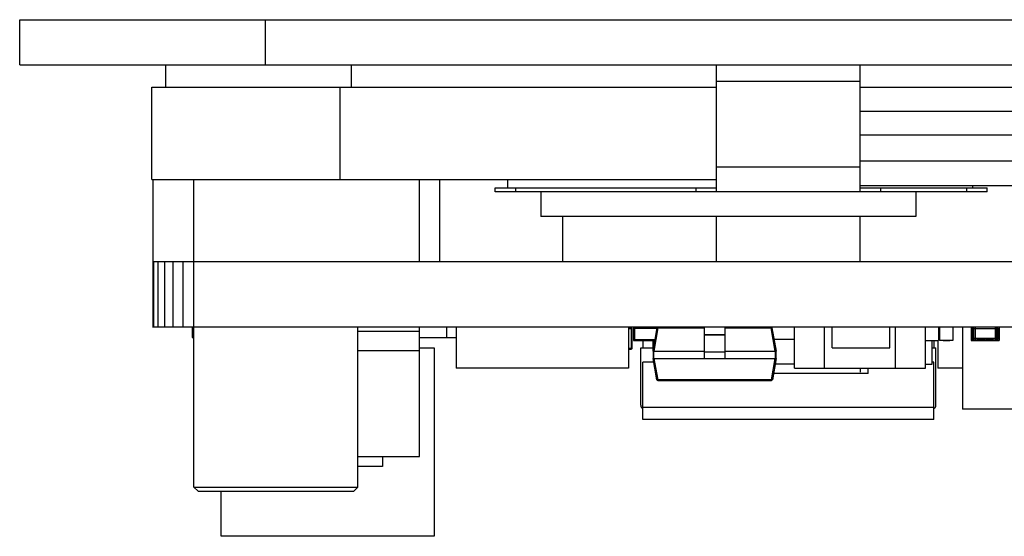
# Model space of a CAD drawing. Header units: inches. Extents: x -13 to 240, y -18 to 126.
# Tile 2 of 112: x 28 to 52, y -17 to -5. Entities that reach past the tile are written whole.
import ezdxf

# ---------------------------------------------------------------- set-up
doc = ezdxf.new("R2010")
doc.units = ezdxf.units.IN
doc.header["$LTSCALE"] = 1.21
doc.header["$MEASUREMENT"] = 0
doc.layers.get('0').update_dxf_attribs({"linetype": 'CONTINUOUS'})

msp = doc.modelspace()

# ---------------------------------------------------------------- linework, layer by layer
at = {"color": 7, "linetype": 'Continuous'}
for p, q in [((28.302, -5.606), (28.302, -4.506)), ((28.302, -4.506), (89.302, -4.506)), ((34.302, -5.606), (34.302, -4.506)), ((28.302, -5.606), (89.302, -5.606)), ((31.862, -5.606), (31.862, -6.156)), ((36.395, -6.156), (36.395, -5.606)), ((45.302, -8.706), (45.302, -5.606)), ((48.802, -8.706), (48.802, -5.606)), ((31.522, -8.406), (31.522, -6.156)), ((31.522, -6.156), (45.302, -6.156)), ((36.122, -8.406), (36.122, -6.156)), ((48.802, -6.01), (45.302, -6.01)), ((48.802, -6.156), (86.082, -6.156)), ((48.802, -6.735), (76.552, -6.735)), ((76.552, -7.326), (48.802, -7.326)), ((48.802, -8.106), (45.302, -8.106)), ((76.552, -7.956), (48.802, -7.956)), ((31.522, -8.406), (45.302, -8.406)), ((31.552, -8.406), (31.552, -12.006)), ((32.552, -15.906), (32.552, -8.406)), ((38.052, -10.406), (38.052, -8.406)), ((38.552, -10.406), (38.552, -8.406)), ((39.902, -8.706), (39.902, -8.606)), ((39.902, -8.606), (45.302, -8.606)), ((40.212, -8.606), (40.212, -8.406)), ((40.402, -8.706), (40.402, -8.606)), ((44.802, -8.706), (44.802, -8.606)), ((79.852, -8.556), (48.802, -8.556)), ((48.802, -8.606), (51.902, -8.606)), ((49.302, -8.606), (49.302, -8.706)), ((51.402, -8.706), (51.402, -8.606)), ((51.553, -8.606), (51.553, -8.556)), ((51.902, -8.706), (51.902, -8.606)), ((51.902, -8.706), (39.902, -8.706)), ((41.012, -8.706), (41.012, -9.306)), ((50.158, -8.706), (50.158, -9.306)), ((50.158, -9.306), (41.012, -9.306)), ((41.552, -10.406), (41.552, -9.306)), ((45.302, -10.406), (45.302, -9.306)), ((48.802, -10.406), (48.802, -9.306)), ((31.552, -10.406), (86.061, -10.406)), ((31.578, -12.006), (31.578, -10.406)), ((31.679, -12.006), (31.679, -10.406)), ((31.839, -12.006), (31.839, -10.406)), ((32.048, -12.006), (32.048, -10.406)), ((32.291, -12.006), (32.291, -10.406)), ((86.061, -12.006), (31.544, -12.006)), ((32.513, -12.007), (32.513, -12.257)), ((36.552, -15.906), (36.552, -12.006)), ((38.052, -15.156), (38.052, -12.006)), ((38.714, -12.007), (38.714, -12.257)), ((38.952, -12.006), (38.952, -13.006)), ((43.152, -12.006), (43.152, -13.006)), ((43.277, -12.006), (43.277, -12.331)), ((43.377, -12.031), (43.377, -12.006)), ((43.857, -12.014), (43.857, -12.006)), ((45.003, -12.771), (45.003, -12.006)), ((45.503, -12.006), (45.503, -12.771)), ((47.202, -13.006), (47.202, -12.006)), ((47.932, -13.006), (47.932, -12.006)), ((48.123, -12.506), (48.123, -12.006)), ((49.523, -12.506), (49.523, -12.006)), ((49.664, -13.006), (49.664, -12.006)), ((50.393, -13.006), (50.393, -12.006)), ((50.718, -12.006), (50.718, -12.331)), ((50.737, -12.006), (50.737, -12.331)), ((51.067, -12.006), (51.067, -12.331)), ((51.302, -12.006), (51.302, -14.006)), ((51.513, -12.006), (51.513, -12.331)), ((51.578, -12.311), (51.578, -12.006)), ((51.609, -12.006), (51.609, -12.311)), ((52.096, -12.006), (52.096, -12.311)), ((52.127, -12.006), (52.127, -12.311)), ((52.193, -12.006), (52.193, -12.331)), ((36.552, -12.106), (38.052, -12.106)), ((43.221, -12.022), (43.152, -12.022)), ((43.152, -12.042), (43.241, -12.042)), ((43.221, -12.022), (43.221, -12.542)), ((43.241, -12.522), (43.241, -12.042)), ((43.302, -12.031), (43.302, -12.306)), ((43.302, -12.031), (43.851, -12.031)), ((43.753, -12.591), (43.853, -12.023)), ((43.872, -12.023), (43.772, -12.591)), ((43.853, -12.023), (43.872, -12.023)), ((43.872, -12.023), (45.003, -12.023)), ((45.003, -12.186), (45.503, -12.186)), ((45.503, -12.204), (45.003, -12.204)), ((45.503, -12.023), (46.633, -12.023)), ((46.733, -12.591), (46.633, -12.023)), ((46.633, -12.023), (46.652, -12.023)), ((46.652, -12.023), (46.753, -12.591)), ((51.538, -12.031), (51.538, -12.306)), ((51.548, -12.031), (51.538, -12.031)), ((51.548, -12.037), (51.548, -12.281)), ((51.548, -12.037), (52.157, -12.037)), ((52.168, -12.031), (52.157, -12.031)), ((52.157, -12.281), (52.157, -12.037)), ((52.157, -12.281), (52.157, -12.037)), ((52.168, -12.031), (52.168, -12.306)), ((32.513, -12.257), (32.552, -12.257)), ((38.052, -12.256), (38.952, -12.257)), ((43.277, -12.331), (43.798, -12.331)), ((43.302, -12.306), (43.803, -12.306)), ((43.327, -12.331), (43.327, -12.306)), ((43.377, -12.331), (43.377, -12.306)), ((43.413, -12.331), (43.413, -12.341)), ((43.515, -12.341), (43.413, -12.341)), ((43.464, -12.331), (43.464, -12.341)), ((43.502, -12.341), (43.502, -12.506)), ((43.515, -12.331), (43.515, -12.341)), ((43.529, -12.331), (43.529, -12.341)), ((43.631, -12.341), (43.529, -12.341)), ((43.535, -12.331), (43.535, -12.341)), ((43.583, -12.331), (43.583, -12.341)), ((43.629, -12.331), (43.629, -12.341)), ((43.631, -12.331), (43.631, -12.341)), ((43.644, -12.331), (43.644, -12.341)), ((43.746, -12.341), (43.644, -12.341)), ((43.694, -12.331), (43.694, -12.341)), ((43.746, -12.331), (43.746, -12.341)), ((43.752, -12.591), (43.752, -12.331)), ((43.791, -12.373), (43.752, -12.373)), ((43.783, -12.331), (43.783, -12.341)), ((43.797, -12.341), (43.783, -12.341)), ((43.791, -12.331), (43.791, -12.341)), ((47.202, -12.306), (46.702, -12.306)), ((50.393, -12.331), (50.718, -12.331)), ((50.418, -12.331), (50.418, -12.341)), ((50.626, -12.341), (50.418, -12.341)), ((50.422, -12.331), (50.422, -12.341)), ((50.468, -12.331), (50.468, -12.341)), ((50.472, -12.331), (50.472, -12.341)), ((50.563, -12.906), (50.563, -12.341)), ((50.602, -12.341), (50.602, -12.506)), ((50.622, -12.331), (50.622, -12.341)), ((50.626, -12.331), (50.626, -12.341)), ((50.694, -12.331), (50.694, -13.006)), ((51.067, -12.331), (50.737, -12.331)), ((50.829, -12.331), (50.829, -12.341)), ((50.987, -12.341), (50.829, -12.341)), ((50.908, -12.331), (50.908, -12.341)), ((50.987, -12.331), (50.987, -12.341)), ((51.513, -12.331), (52.193, -12.331)), ((51.562, -12.306), (51.538, -12.306)), ((52.157, -12.281), (51.548, -12.281)), ((51.563, -12.331), (51.563, -12.307)), ((51.578, -12.311), (52.127, -12.311)), ((51.613, -12.311), (51.613, -12.331)), ((51.651, -12.331), (51.651, -12.341)), ((51.687, -12.341), (51.651, -12.341)), ((51.653, -12.314), (51.653, -12.311)), ((51.746, -12.314), (51.653, -12.314)), ((51.664, -12.314), (51.664, -12.311)), ((51.664, -12.331), (51.664, -12.341)), ((51.687, -12.331), (51.687, -12.341)), ((51.716, -12.311), (51.716, -12.314)), ((51.724, -12.331), (51.724, -12.341)), ((51.826, -12.341), (51.724, -12.341)), ((51.727, -12.314), (51.727, -12.311)), ((51.746, -12.314), (51.746, -12.311)), ((51.755, -12.311), (51.755, -12.314)), ((51.846, -12.314), (51.755, -12.314)), ((51.776, -12.331), (51.776, -12.341)), ((51.792, -12.314), (51.792, -12.311)), ((51.826, -12.331), (51.826, -12.341)), ((51.829, -12.314), (51.829, -12.311)), ((51.839, -12.331), (51.839, -12.341)), ((51.941, -12.341), (51.839, -12.341)), ((51.846, -12.314), (51.846, -12.311)), ((51.859, -12.314), (51.859, -12.311)), ((51.95, -12.314), (51.859, -12.314)), ((51.936, -12.314), (51.936, -12.311)), ((51.941, -12.331), (51.941, -12.341)), ((51.95, -12.314), (51.95, -12.311)), ((51.955, -12.331), (51.955, -12.341)), ((52.057, -12.341), (51.955, -12.341)), ((51.959, -12.311), (51.959, -12.314)), ((52.052, -12.314), (51.959, -12.314)), ((51.996, -12.314), (51.996, -12.311)), ((52.006, -12.331), (52.006, -12.341)), ((52.033, -12.314), (52.033, -12.311)), ((52.041, -12.311), (52.041, -12.314)), ((52.052, -12.314), (52.052, -12.311)), ((52.057, -12.331), (52.057, -12.341)), ((52.093, -12.311), (52.093, -12.331)), ((52.143, -12.306), (52.168, -12.306)), ((52.143, -12.331), (52.143, -12.307)), ((36.552, -12.575), (38.052, -12.575)), ((38.052, -12.506), (38.413, -12.506)), ((38.413, -12.506), (38.413, -17.106)), ((43.241, -12.522), (43.152, -12.522)), ((43.152, -12.542), (43.221, -12.542)), ((43.452, -13.906), (43.452, -12.506)), ((43.452, -12.506), (43.752, -12.506)), ((43.753, -12.591), (43.753, -12.771)), ((43.773, -12.591), (43.753, -12.591)), ((43.772, -12.591), (45.003, -12.591)), ((43.773, -12.771), (43.773, -12.591)), ((45.503, -12.616), (45.003, -12.616)), ((45.503, -12.591), (46.733, -12.591)), ((46.733, -12.591), (46.733, -12.771)), ((46.753, -12.591), (46.733, -12.591)), ((46.753, -12.771), (46.753, -12.591)), ((48.123, -12.506), (49.523, -12.506)), ((50.563, -12.506), (50.652, -12.506)), ((50.652, -13.906), (50.652, -12.506)), ((43.502, -14.256), (43.502, -12.856)), ((43.768, -12.856), (43.502, -12.856)), ((43.752, -12.771), (43.752, -12.856)), ((43.844, -13.29), (43.753, -12.771)), ((43.772, -12.771), (43.753, -12.771)), ((43.772, -12.771), (43.864, -13.29)), ((43.773, -12.771), (46.733, -12.771)), ((46.641, -13.29), (46.733, -12.771)), ((46.753, -12.771), (46.661, -13.29)), ((47.202, -12.906), (46.729, -12.906)), ((46.753, -12.771), (46.733, -12.771)), ((50.393, -12.906), (50.563, -12.906)), ((50.602, -12.856), (50.563, -12.856)), ((50.602, -14.256), (50.602, -12.856)), ((43.152, -13.006), (38.952, -13.006)), ((49.002, -13.139), (46.688, -13.139)), ((47.202, -13.006), (50.393, -13.006)), ((48.802, -13.006), (48.802, -13.106)), ((49.002, -13.139), (49.002, -13.006)), ((51.302, -13.006), (50.694, -13.006)), ((43.864, -13.29), (43.844, -13.29)), ((43.864, -13.306), (43.864, -13.29)), ((46.641, -13.29), (43.864, -13.29)), ((43.864, -13.306), (46.641, -13.306)), ((46.641, -13.29), (46.641, -13.306)), ((46.661, -13.29), (46.641, -13.29)), ((43.502, -13.956), (50.602, -13.956)), ((54.202, -14.006), (51.302, -14.006)), ((50.602, -14.256), (43.502, -14.256)), ((36.552, -15.156), (38.052, -15.156)), ((37.152, -15.156), (37.152, -15.406)), ((37.152, -15.406), (36.552, -15.406)), ((32.552, -15.906), (32.652, -16.006)), ((32.552, -15.906), (36.552, -15.906)), ((32.652, -16.006), (36.452, -16.006)), ((33.213, -17.106), (33.213, -16.006)), ((36.552, -15.906), (36.452, -16.006)), ((38.413, -17.106), (33.213, -17.106))]:
    msp.add_line(p, q, dxfattribs=at)
for centre, radius, start, end in [((51.578, -12.037), 0.0305, 90, 180), ((52.127, -12.037), 0.0305, 0, 90), ((43.221, -12.042), 0.02, 0, 90), ((52.127, -12.037), 0.0305, 0, 11.25), ((51.578, -12.281), 0.0305, 180, 270), ((52.127, -12.281), 0.0305, 270, 0), ((52.127, -12.281), 0.0305, 270, 0), ((43.221, -12.522), 0.02, 270, 0), ((43.864, -13.286), 0.02, 190, 270), ((46.641, -13.286), 0.02, 270, 350), ((43.552, -13.906), 0.1, 180, 239.7865), ((50.552, -13.906), 0.1, 300.5072, 0)]:
    msp.add_arc(centre, radius, start, end, dxfattribs=at)

doc.saveas('drawing.dxf')
